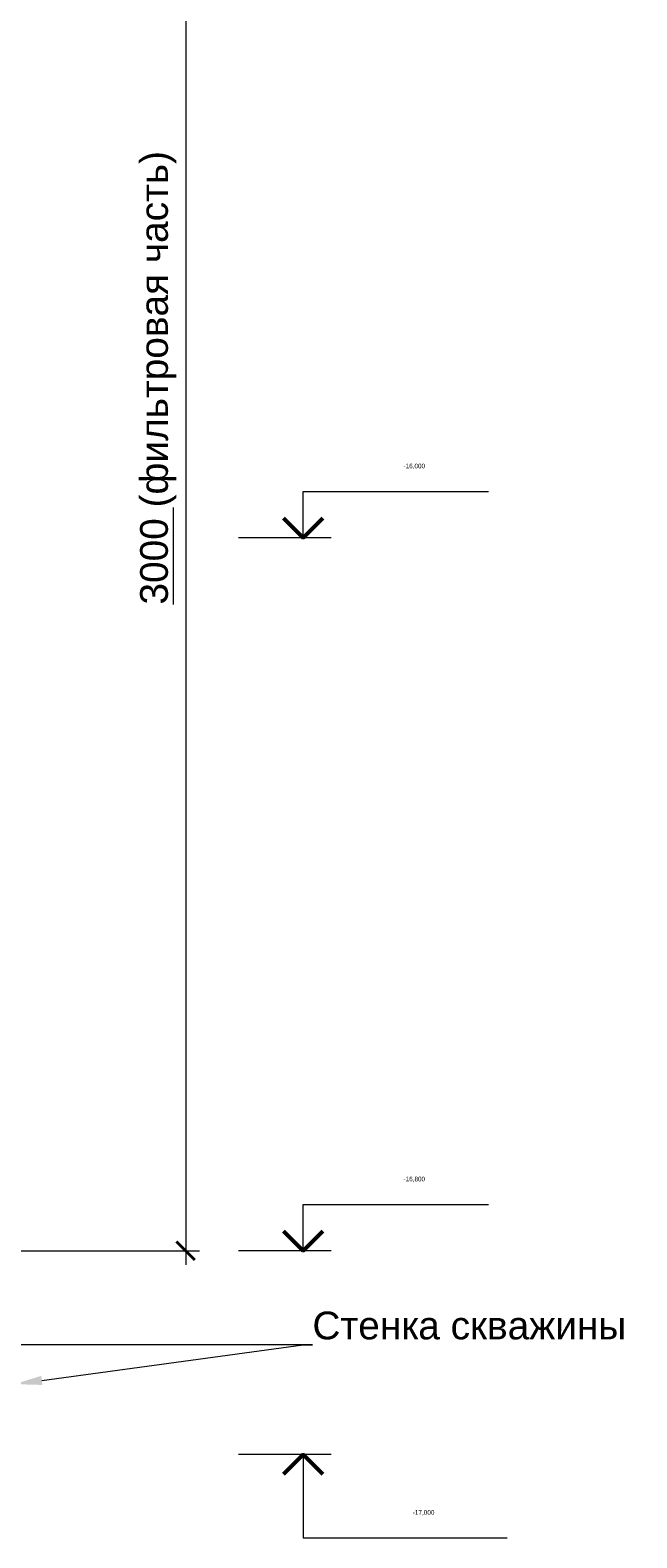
# Model space of a CAD drawing. Header units: millimetres. Extents: x 15422 to 23145, y 7709 to 14779.
# Tile 2 of 12: x 19332 to 19659, y 7710 to 8524. Entities that reach past the tile are written whole.
import ezdxf
from ezdxf import colors
from ezdxf.entities.mleader import LeaderData, LeaderLine
from ezdxf.enums import TextEntityAlignment as Align
from ezdxf.math import Vec2, Vec3

# ---------------------------------------------------------------- set-up
doc = ezdxf.new("R2018")
doc.units = ezdxf.units.MM
for name, color, linetype, lineweight in [('Выноски', 2, 'Continuous', 9), ('Отметки', 7, 'Continuous', 13), ('Размеры', 2, 'Continuous', 9)]:
    doc.layers.add(name, color=color, linetype=linetype, lineweight=lineweight)
doc.styles.add('ГТО-2', font='arial.ttf')
doc.styles.add('КИА', font='arial.ttf')
doc.dimstyles.new('КИА', dxfattribs={"dimtxt": 3, "dimasz": 2, "dimexe": 1.5, "dimexo": 0, "dimgap": 1, "dimtad": 1, "dimdec": 0, "dimzin": 9, "dimtxsty": 'КИА', "dimblk": 'ARCHTICK', "dimcen": 3, "dimdle": 1.5, "dimclrd": 256, "dimclre": 256, "dimclrt": 256, "dimadec": 0, "dimazin": 0, "dimtfac": 1, "dimtdec": 0, "dimtmove": 0, "dimatfit": 3, "dimfxl": 1, "dimtfill": 1, "dimlwd": -1, "dimlwe": -1, "dimarcsym": 2})

# ---------------------------------------------------------------- blocks, each defined once
blk = doc.blocks.new('_ArchTick')
at = {"color": 0, "linetype": 'ByBlock', "const_width": 0.15}
blk.add_lwpolyline([(-0.5, -0.5), (0.5, 0.5)], dxfattribs=at)
blk = doc.blocks.new('*D15')
at = {"layer": 'Defpoints', "color": 0, "transparency": 16777216}
for p in [(19287.2, 8807.64), (19287.2, 7864.87), (19415.45, 7864.87)]:
    blk.add_point(p, dxfattribs=at)
at = {"layer": 'Размеры', "transparency": 16777216}
for p, q in [((19415.45, 8815.14), (19415.45, 7857.37)), ((19290.35, 8807.64), (19422.95, 8807.64)), ((19290.35, 7864.87), (19422.95, 7864.87))]:
    blk.add_line(p, q, dxfattribs=at)
at = {"layer": 'Размеры', "transparency": 16777216, "xscale": 10, "yscale": 10, "zscale": 10}
for p, rotation in [((19415.45, 8807.64), 90), ((19415.45, 7864.87), 270)]:
    blk.add_blockref('_ArchTick', p, dxfattribs=dict(at, rotation=rotation))
at = {"layer": 'Размеры', "transparency": 16777216, "insert": (19400.61, 8336.25), "char_height": 15, "attachment_point": 5, "rotation": 90, "style": 'КИА', "bg_fill": 3, "box_fill_scale": 1.1, "bg_fill_color": 256, "bg_fill_true_color": 13158600, "bg_fill_transparency": 0}
blk.add_mtext('{\\L3000} (фильтровая часть)', dxfattribs=at)
blk = doc.blocks.new('*U87')
at = {"color": 0, "linetype": 'ByBlock', "lineweight": -2}
for p, q in [((7, 0), (0, 0)), ((7, 0), (7, -9)), ((10, 0), (7, 0)), ((7, -9), (29, -9))]:
    blk.add_line(p, q, dxfattribs=at)
at = {"color": 0, "linetype": 'ByBlock', "lineweight": 50}
blk.add_lwpolyline([(4.88, -2.12), (7, 0), (9.12, -2.12)], dxfattribs=at)
at = {"color": 0, "linetype": 'ByBlock', "lineweight": -2, "flags": 104}
for tag, p in [('ОТМЕТКА', (18.82, -6)), ('ПРИМЕЧАНИЕ', (18.82, -12))]:
    blk.add_attdef(tag, text='', height=3.5, dxfattribs=at).set_placement(p, align=Align.MIDDLE_CENTER)
blk = doc.blocks.new('*U90')
at = {"color": 0, "linetype": 'ByBlock', "lineweight": -2}
for p, q in [((7, 0), (7, 5)), ((7, 5), (27, 5)), ((7, 0), (0, 0)), ((10, 0), (7, 0))]:
    blk.add_line(p, q, dxfattribs=at)
at = {"color": 0, "linetype": 'ByBlock', "lineweight": 50}
blk.add_lwpolyline([(4.88, 2.12), (7, 0), (9.12, 2.12)], dxfattribs=at)
at = {"color": 0, "linetype": 'ByBlock', "lineweight": -2, "flags": 104}
for tag, p in [('ОТМЕТКА', (17.82, 8)), ('ПРИМЕЧАНИЕ', (17.82, 2))]:
    blk.add_attdef(tag, text='', height=3.5, dxfattribs=at).set_placement(p, align=Align.MIDDLE_CENTER)
blk = doc.blocks.new('*U88')
at = {"color": 0, "linetype": 'ByBlock', "lineweight": -2}
for p, q in [((7, 0), (7, 5)), ((7, 5), (27, 5)), ((7, 0), (0, 0)), ((10, 0), (7, 0))]:
    blk.add_line(p, q, dxfattribs=at)
at = {"color": 0, "linetype": 'ByBlock', "lineweight": 50}
blk.add_lwpolyline([(4.88, 2.12), (7, 0), (9.12, 2.12)], dxfattribs=at)
at = {"color": 0, "linetype": 'ByBlock', "lineweight": -2, "flags": 104}
for tag, p in [('ОТМЕТКА', (17.82, 8)), ('ПРИМЕЧАНИЕ', (17.82, 2))]:
    blk.add_attdef(tag, text='', height=3.5, dxfattribs=at).set_placement(p, align=Align.MIDDLE_CENTER)

msp = doc.modelspace()

# ---------------------------------------------------------------- block references
at = {"layer": 'Отметки'}
ref = msp.add_blockref('*U88', (19443.8951464, 8249.8724564), dxfattribs=dict(at, xscale=5, yscale=5, zscale=5))
lines = msp.add_mtext('-16,000', dxfattribs={"layer": '0', "color": 0, "linetype": 'ByBlock', "lineweight": -2, "insert": (19532.9857181, 8289.8724564), "char_height": 2.5, "attachment_point": 1, "bg_fill": 3, "box_fill_scale": 1.2, "bg_fill_color": 256, "bg_fill_transparency": 0})
ref.add_attrib('ОТМЕТКА', '', (19532.9857181, 8289.8724564)).embed_mtext(lines)
ref = msp.add_blockref('*U90', (19443.8951464, 7864.8724564), dxfattribs=dict(at, xscale=5, yscale=5, zscale=5))
lines = msp.add_mtext('-16,800', dxfattribs={"layer": '0', "color": 0, "linetype": 'ByBlock', "lineweight": -2, "insert": (19532.9857181, 7904.8724564), "char_height": 2.5, "attachment_point": 1, "bg_fill": 3, "box_fill_scale": 1.2, "bg_fill_color": 256, "bg_fill_transparency": 0})
ref.add_attrib('ОТМЕТКА', '', (19532.9857181, 7904.8724564)).embed_mtext(lines)
ref = msp.add_blockref('*U87', (19443.8951464, 7754.8724564), dxfattribs=dict(at, xscale=5, yscale=5, zscale=5))
lines = msp.add_mtext('-17,000', dxfattribs={"layer": '0', "color": 0, "linetype": 'ByBlock', "lineweight": -2, "insert": (19537.9857181, 7724.8724564), "char_height": 2.5, "attachment_point": 1, "bg_fill": 3, "box_fill_scale": 1.2, "bg_fill_color": 256, "bg_fill_transparency": 0})
ref.add_attrib('ОТМЕТКА', '', (19537.9857181, 7724.8724564)).embed_mtext(lines)

# ---------------------------------------------------------------- dimensions: what is measured, and where the dimension line sits
at = {"layer": 'Размеры'}
dim = msp.add_linear_dim(base=(19415.4463468, 7864.8724564), p1=(19287.1963468, 8807.6360484), p2=(19287.1963484, 7864.8724564), angle=90, text='{\\L3000} (фильтровая часть)', dimstyle='КИА', override={"dimexo": 0.63}, dxfattribs=at)
dim.commit()
dim.dimension.update_dxf_attribs({"geometry": '*D15', "text_midpoint": (19400.6134682, 8336.2542524)})

# ---------------------------------------------------------------- leaders
at = {"layer": 'Выноски'}
ml = msp.add_multileader_mtext('Standard', dxfattribs=at)
ml.set_content('Стенка скважины', color=256, style='ГТО-2')
ml.set_leader_properties(color=256, linetype='ByLayer', lineweight=-1)
ml.build(insert=Vec2(0, 0))
ml.multileader.update_dxf_attribs({"text_left_attachment_type": 6, "text_right_attachment_type": 6, "dogleg_length": 1, "arrow_head_size": 15, "scale": 5})
ctx = ml.context
ctx.base_point, ctx.scale, ctx.char_height, ctx.arrow_head_size, ctx.landing_gap_size, ctx.plane_origin = Vec3(19483.8476647, 7814.0457216), 5, 15, 15, 0, Vec3(19302.1604996, 7792.8525294)
ctx.left_attachment, ctx.right_attachment = 6, 6
notes = []
notes.append((ctx, [(0, (1, 1, 0), (19478.8476647, 7814.0457216), (1, 0), 5, [(0, [(19322.9463468, 7792.8525294)], 0, [])])]))
ctx.mtext.insert, ctx.mtext.flow_direction = Vec3(19483.8476647, 7832.0457216), 5
for ctx, leaders in notes:
    for number, flags, end, landing, length, lines in leaders:
        leader = LeaderData()
        leader.index, (leader.has_last_leader_line, leader.has_dogleg_vector, leader.attachment_direction) = number, flags
        leader.last_leader_point, leader.dogleg_vector, leader.dogleg_length = Vec3(end), Vec3(landing), length
        for number, points, colour, breaks in lines:
            line = LeaderLine()
            line.index, line.vertices, line.color, line.breaks = number, Vec3.list(points), colors.encode_raw_color(colour), breaks
            leader.lines.append(line)
        ctx.leaders.append(leader)

doc.saveas('drawing.dxf')
